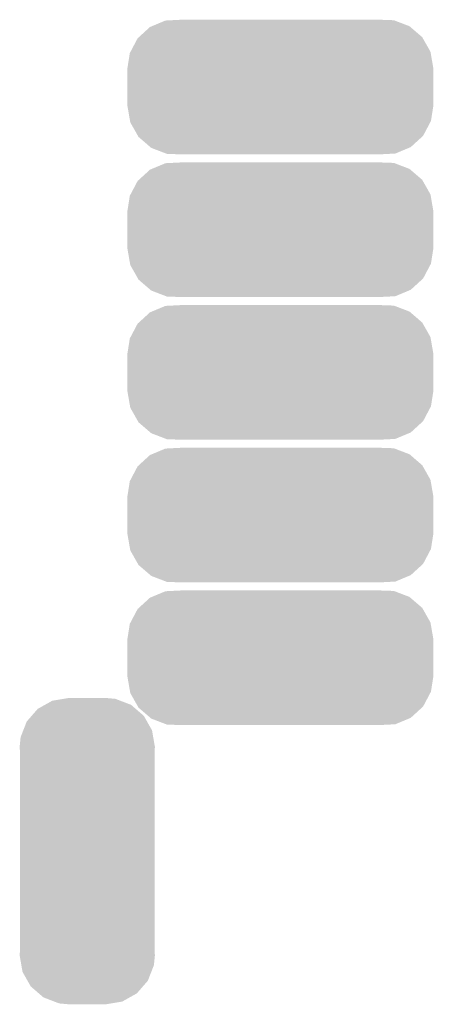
# Model space of a CAD drawing. Extents: x -4 to 126, y -8 to 66.
# Tile 61 of 256: x 19.4 to 20.86, y 40.46 to 43.91. Entities that reach past the tile are written whole.
import ezdxf

# ---------------------------------------------------------------- set-up
doc = ezdxf.new("R2010")
doc.units = 0
doc.layers.get('0').update_dxf_attribs({"linetype": 'CONTINUOUS'})
doc.layers.add('CLICKER_2_FOR_TMPM4L4A_V104_GTS', color=8, linetype='CONTINUOUS')

# ---------------------------------------------------------------- blocks, each defined once
blk = doc.blocks.new('CUSTOM_230')
for points in [[(-0.49683, 0.175092), (-0.45793, 0.210606), (0.498054, 0.175092), (0.456656, 0.210606)], [(-0.45793, 0.210606), (-0.451282, 0.21338), (0.456656, 0.210606), (0.453422, 0.21338)], [(-0.451282, 0.21338), (-0.40366, 0.233248), (0.453422, 0.21338), (0.40133, 0.233248)], [(-0.40366, 0.233248), (-0.38216, 0.234336), (0.40133, 0.233248), (0.398476, 0.234336)], [(-0.38216, 0.234336), (-0.34493, 0.23622), (0.398476, 0.234336), (0.34493, 0.23622)], [(-0.50136, 0.170956), (-0.49683, 0.175092), (0.500406, 0.170956), (0.498054, 0.175092)], [(-0.52619, 0.123974), (-0.50136, 0.170956), (0.527122, 0.123974), (0.500406, 0.170956)], [(-0.53721, 0.06604), (-0.528836, 0.118966), (0.53721, 0.06604), (0.527996, 0.118966)], [(-0.528836, 0.118966), (-0.52619, 0.123974), (0.527996, 0.118966), (0.527122, 0.123974)], [(-0.53721, 0.06477), (-0.53721, 0.06604), (0.53721, 0.06477), (0.53721, 0.06604)], [(-0.53721, -0.06477), (-0.53721, 0.06477), (0.53721, -0.06477), (0.53721, 0.06477)], [(-0.53721, -0.06604), (-0.53721, -0.06477), (0.53721, -0.06604), (0.53721, -0.06477)], [(-0.527996, -0.118962), (-0.53721, -0.06604), (0.528838, -0.118962), (0.53721, -0.06604)], [(-0.527124, -0.123974), (-0.527996, -0.118962), (0.526188, -0.123974), (0.528838, -0.118962)], [(-0.500408, -0.170954), (-0.527124, -0.123974), (0.50136, -0.170954), (0.526188, -0.123974)], [(-0.498056, -0.175092), (-0.500408, -0.170954), (0.496826, -0.175092), (0.50136, -0.170954)], [(-0.456662, -0.210604), (-0.498056, -0.175092), (0.457932, -0.210604), (0.496826, -0.175092)], [(-0.453426, -0.213382), (-0.456662, -0.210604), (0.451272, -0.213382), (0.457932, -0.210604)], [(-0.401342, -0.233246), (-0.453426, -0.213382), (0.40366, -0.233246), (0.451272, -0.213382)], [(-0.39848, -0.234338), (-0.401342, -0.233246), (0.382094, -0.234338), (0.40366, -0.233246)], [(-0.34493, -0.23622), (-0.39848, -0.234338), (0.34493, -0.23622), (0.382094, -0.234338)]]:
    blk.add_solid(points)
blk = doc.blocks.new('CUSTOM_231')
for points in [[(-0.14863, 0.513104), (-0.122778, 0.527552), (0.153704, 0.513104), (0.115826, 0.527552)], [(-0.122778, 0.527552), (-0.083678, 0.534062), (0.115826, 0.527552), (0.098758, 0.534062)], [(-0.083678, 0.534062), (-0.06477, 0.53721), (0.098758, 0.534062), (0.06477, 0.53721)], [(-0.195052, 0.474814), (-0.17411, 0.498862), (0.198336, 0.474814), (0.170306, 0.498862)], [(-0.17411, 0.498862), (-0.14863, 0.513104), (0.170306, 0.498862), (0.153704, 0.513104)], [(-0.224748, 0.423694), (-0.21273, 0.454512), (0.227404, 0.423694), (0.209882, 0.454512)], [(-0.21273, 0.454512), (-0.195052, 0.474814), (0.209882, 0.454512), (0.198336, 0.474814)], [(-0.234092, 0.399724), (-0.224748, 0.423694), (0.231578, 0.399724), (0.227404, 0.423694)], [(-0.23749, 0.36576), (-0.234092, 0.399724), (0.23749, 0.36576), (0.231578, 0.399724)], [(-0.23622, 0.344934), (-0.23749, 0.36576), (0.23622, 0.344934), (0.23749, 0.36576)], [(-0.23622, 0.34493), (-0.23622, 0.344934), (0.23622, 0.34493), (0.23622, 0.344934)], [(-0.23622, -0.34493), (-0.23622, 0.34493), (0.23622, -0.34493), (0.23622, 0.34493)], [(-0.23749, -0.36576), (-0.236242, -0.345274), (0.23749, -0.36576), (0.23622, -0.345274)], [(-0.236242, -0.345274), (-0.23622, -0.34493), (0.23622, -0.345274), (0.23622, -0.34493)], [(-0.231576, -0.399724), (-0.23749, -0.36576), (0.234092, -0.399724), (0.23749, -0.36576)], [(-0.227404, -0.423694), (-0.231576, -0.399724), (0.224746, -0.423694), (0.234092, -0.399724)], [(-0.20988, -0.454512), (-0.227404, -0.423694), (0.21273, -0.454512), (0.224746, -0.423694)], [(-0.198336, -0.474814), (-0.20988, -0.454512), (0.19505, -0.474814), (0.21273, -0.454512)], [(-0.170304, -0.498862), (-0.198336, -0.474814), (0.17411, -0.498862), (0.19505, -0.474814)], [(-0.153704, -0.513104), (-0.170304, -0.498862), (0.148628, -0.513104), (0.17411, -0.498862)], [(-0.115824, -0.527552), (-0.153704, -0.513104), (0.122778, -0.527552), (0.148628, -0.513104)], [(-0.098758, -0.534062), (-0.115824, -0.527552), (0.083676, -0.534062), (0.122778, -0.527552)], [(-0.06477, -0.53721), (-0.098758, -0.534062), (0.06477, -0.53721), (0.083676, -0.534062)]]:
    blk.add_solid(points)

msp = doc.modelspace()

# ---------------------------------------------------------------- block references
at = {"layer": 'CLICKER_2_FOR_TMPM4L4A_V104_GTS'}
for name, p in [('CUSTOM_230', (20.32, 43.6753)), ('CUSTOM_230', (20.32, 43.17492)), ('CUSTOM_230', (20.32, 42.67454)), ('CUSTOM_230', (20.32, 42.17416)), ('CUSTOM_230', (20.32, 41.67378)), ('CUSTOM_231', (19.64182, 40.9956))]:
    msp.add_blockref(name, p, dxfattribs=at)

doc.saveas('drawing.dxf')
